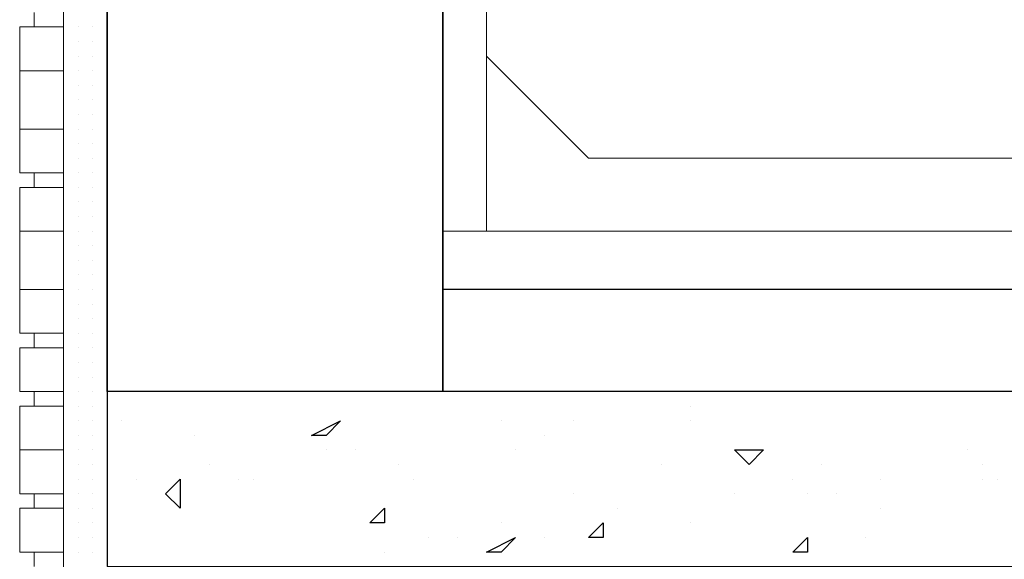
# Model space of a CAD drawing. Header units: metres. Extents: x 5.7 to 89.8, y 4 to 63.5.
# Tile 72 of 256: x 11.012 to 11.662, y 51.365 to 51.721. Entities that reach past the tile are written whole.
import ezdxf

# ---------------------------------------------------------------- set-up
doc = ezdxf.new("R2010")
doc.units = ezdxf.units.M
doc.header["$MEASUREMENT"] = 0
for name, color, linetype in [('PDF17_boresh', 7, 'Continuous'), ('PDF17_hatch', 7, 'Continuous'), ('PDF17_hatch-borshi', 7, 'Continuous'), ('PDF17_kaff', 7, 'Continuous'), ('PDF17_wall', 7, 'Continuous')]:
    doc.layers.add(name, color=color, linetype=linetype)

msp = doc.modelspace()

# ---------------------------------------------------------------- linework, layer by layer
at = {"layer": 'PDF17_boresh', "lineweight": 25}
msp.add_lwpolyline([(21.81788, 51.54297), (11.29098, 51.54297)], dxfattribs=at)
at = {"layer": 'PDF17_hatch', "lineweight": 25}
for points in [[(11.45471, 51.46592), (11.45471, 51.46592)], [(11.07909, 51.45629), (11.07909, 51.45629)], [(11.3295, 51.45629), (11.3295, 51.45629)], [(11.37766, 51.45629), (11.37766, 51.45629)], [(11.45471, 51.45629), (11.45471, 51.45629)], [(11.12725, 51.44666), (11.12725, 51.44666)], [(11.3584, 51.44666), (11.3584, 51.44666)], [(11.21393, 51.43703), (11.21393, 51.43703)], [(11.23319, 51.43703), (11.23319, 51.43703)], [(11.33913, 51.43703), (11.33913, 51.43703)], [(11.6377, 51.43703), (11.6377, 51.43703)], [(11.13688, 51.4274), (11.13688, 51.4274)], [(11.26208, 51.4274), (11.26208, 51.4274)], [(11.43544, 51.4274), (11.43544, 51.4274)], [(11.54139, 51.4274), (11.54139, 51.4274)], [(11.64733, 51.4274), (11.64733, 51.4274)], [(11.08872, 51.41777), (11.08872, 51.41777)], [(11.15614, 51.41777), (11.15614, 51.41777)], [(11.16577, 51.41777), (11.16577, 51.41777)], [(11.27171, 51.41777), (11.27171, 51.41777)], [(11.52213, 51.41777), (11.52213, 51.41777)], [(11.57991, 51.41777), (11.57991, 51.41777)], [(11.64733, 51.41777), (11.64733, 51.41777)], [(11.65696, 51.41777), (11.65696, 51.41777)], [(11.37766, 51.40814), (11.37766, 51.40814)], [(11.4836, 51.40814), (11.4836, 51.40814)], [(11.53176, 51.40814), (11.53176, 51.40814)], [(11.55102, 51.40814), (11.55102, 51.40814)], [(11.40655, 51.3985), (11.40655, 51.3985)], [(11.40655, 51.3985), (11.40655, 51.3985)], [(11.57991, 51.3985), (11.57991, 51.3985)], [(11.3295, 51.38887), (11.3295, 51.38887)], [(11.45471, 51.38887), (11.45471, 51.38887)], [(11.28135, 51.37924), (11.28135, 51.37924)], [(11.30061, 51.37924), (11.30061, 51.37924)], [(11.3584, 51.37924), (11.3584, 51.37924)], [(11.57028, 51.37924), (11.57028, 51.37924)], [(11.25245, 51.36961), (11.25245, 51.36961)]]:
    msp.add_lwpolyline(points, dxfattribs=at)
for points in [[(11.22356, 51.45629), (11.21393, 51.44666), (11.2043, 51.44666)], [(11.50286, 51.43703), (11.49323, 51.4274), (11.4836, 51.43703)], [(11.11762, 51.41777), (11.11762, 51.3985), (11.10798, 51.40814)], [(11.25245, 51.3985), (11.25245, 51.38887), (11.24282, 51.38887)], [(11.39692, 51.38887), (11.39692, 51.37924), (11.38729, 51.37924)], [(11.33913, 51.37924), (11.3295, 51.36961), (11.31987, 51.36961)], [(11.53176, 51.37924), (11.53176, 51.36961), (11.52213, 51.36961)]]:
    msp.add_lwpolyline(points, close=True, dxfattribs=at)
at = {"layer": 'PDF17_hatch-borshi', "lineweight": 18}
for points in [[(11.0502, 51.71633), (11.0502, 51.71633)], [(11.0502, 51.71633), (11.0502, 51.71633)], [(11.0502, 51.71633), (11.0502, 51.71633)], [(11.0502, 51.71633), (11.0502, 51.71633)], [(11.0502, 51.71633), (11.0502, 51.71633)], [(11.05983, 51.71633), (11.05983, 51.71633)], [(11.05983, 51.71633), (11.05983, 51.71633)], [(11.05983, 51.71633), (11.05983, 51.71633)], [(11.06946, 51.71633), (11.06946, 51.71633)], [(11.06946, 51.71633), (11.06946, 51.71633)], [(11.06946, 51.71633), (11.06946, 51.71633)], [(11.06946, 51.71633), (11.06946, 51.71633)], [(11.04057, 51.7067), (11.04057, 51.7067)], [(11.04057, 51.7067), (11.04057, 51.7067)], [(11.04057, 51.7067), (11.04057, 51.7067)], [(11.0502, 51.7067), (11.0502, 51.7067)], [(11.0502, 51.7067), (11.0502, 51.7067)], [(11.0502, 51.7067), (11.0502, 51.7067)], [(11.05983, 51.7067), (11.05983, 51.7067)], [(11.05983, 51.7067), (11.05983, 51.7067)], [(11.05983, 51.7067), (11.05983, 51.7067)], [(11.05983, 51.7067), (11.05983, 51.7067)], [(11.05983, 51.7067), (11.05983, 51.7067)], [(11.06946, 51.7067), (11.06946, 51.7067)], [(11.06946, 51.7067), (11.06946, 51.7067)], [(11.06946, 51.7067), (11.06946, 51.7067)], [(11.06946, 51.7067), (11.06946, 51.7067)], [(11.0502, 51.69707), (11.0502, 51.69707)], [(11.0502, 51.69707), (11.0502, 51.69707)], [(11.0502, 51.69707), (11.0502, 51.69707)], [(11.0502, 51.69707), (11.0502, 51.69707)], [(11.05983, 51.69707), (11.05983, 51.69707)], [(11.05983, 51.69707), (11.05983, 51.69707)], [(11.05983, 51.69707), (11.05983, 51.69707)], [(11.06946, 51.69707), (11.06946, 51.69707)], [(11.06946, 51.69707), (11.06946, 51.69707)], [(11.06946, 51.69707), (11.06946, 51.69707)], [(11.04057, 51.68744), (11.04057, 51.68744)], [(11.04057, 51.68744), (11.04057, 51.68744)], [(11.0502, 51.68744), (11.0502, 51.68744)], [(11.0502, 51.68744), (11.0502, 51.68744)], [(11.05983, 51.68744), (11.05983, 51.68744)], [(11.05983, 51.68744), (11.05983, 51.68744)], [(11.05983, 51.68744), (11.05983, 51.68744)], [(11.05983, 51.68744), (11.05983, 51.68744)], [(11.06946, 51.68744), (11.06946, 51.68744)], [(11.06946, 51.68744), (11.06946, 51.68744)], [(11.0502, 51.67781), (11.0502, 51.67781)], [(11.0502, 51.67781), (11.0502, 51.67781)], [(11.0502, 51.67781), (11.0502, 51.67781)], [(11.0502, 51.67781), (11.0502, 51.67781)], [(11.0502, 51.67781), (11.0502, 51.67781)], [(11.05983, 51.67781), (11.05983, 51.67781)], [(11.05983, 51.67781), (11.05983, 51.67781)], [(11.05983, 51.67781), (11.05983, 51.67781)], [(11.05983, 51.67781), (11.05983, 51.67781)], [(11.06946, 51.67781), (11.06946, 51.67781)], [(11.06946, 51.67781), (11.06946, 51.67781)], [(11.06946, 51.67781), (11.06946, 51.67781)], [(11.06946, 51.67781), (11.06946, 51.67781)], [(11.0502, 51.66818), (11.0502, 51.66818)], [(11.05983, 51.66818), (11.05983, 51.66818)], [(11.05983, 51.66818), (11.05983, 51.66818)], [(11.05983, 51.66818), (11.05983, 51.66818)], [(11.05983, 51.66818), (11.05983, 51.66818)], [(11.06946, 51.66818), (11.06946, 51.66818)], [(11.06946, 51.66818), (11.06946, 51.66818)], [(11.04057, 51.65855), (11.04057, 51.65855)], [(11.04057, 51.65855), (11.04057, 51.65855)], [(11.0502, 51.65855), (11.0502, 51.65855)], [(11.0502, 51.65855), (11.0502, 51.65855)], [(11.0502, 51.65855), (11.0502, 51.65855)], [(11.0502, 51.65855), (11.0502, 51.65855)], [(11.05983, 51.65855), (11.05983, 51.65855)], [(11.05983, 51.65855), (11.05983, 51.65855)], [(11.05983, 51.65855), (11.05983, 51.65855)], [(11.05983, 51.65855), (11.05983, 51.65855)], [(11.06946, 51.65855), (11.06946, 51.65855)], [(11.06946, 51.65855), (11.06946, 51.65855)], [(11.06946, 51.65855), (11.06946, 51.65855)], [(11.0502, 51.64892), (11.0502, 51.64892)], [(11.0502, 51.64892), (11.0502, 51.64892)], [(11.05983, 51.64892), (11.05983, 51.64892)], [(11.05983, 51.64892), (11.05983, 51.64892)], [(11.05983, 51.64892), (11.05983, 51.64892)], [(11.05983, 51.64892), (11.05983, 51.64892)], [(11.05983, 51.64892), (11.05983, 51.64892)], [(11.06946, 51.64892), (11.06946, 51.64892)], [(11.06946, 51.64892), (11.06946, 51.64892)], [(11.06946, 51.64892), (11.06946, 51.64892)], [(11.0502, 51.63928), (11.0502, 51.63928)], [(11.0502, 51.63928), (11.0502, 51.63928)], [(11.0502, 51.63928), (11.0502, 51.63928)], [(11.05983, 51.63928), (11.05983, 51.63928)], [(11.05983, 51.63928), (11.05983, 51.63928)], [(11.05983, 51.63928), (11.05983, 51.63928)], [(11.06946, 51.63928), (11.06946, 51.63928)], [(11.06946, 51.63928), (11.06946, 51.63928)], [(11.06946, 51.63928), (11.06946, 51.63928)], [(11.06946, 51.63928), (11.06946, 51.63928)], [(11.04057, 51.62965), (11.04057, 51.62965)], [(11.0502, 51.62965), (11.0502, 51.62965)], [(11.0502, 51.62965), (11.0502, 51.62965)], [(11.0502, 51.62965), (11.0502, 51.62965)], [(11.05983, 51.62965), (11.05983, 51.62965)], [(11.05983, 51.62965), (11.05983, 51.62965)], [(11.05983, 51.62965), (11.05983, 51.62965)], [(11.05983, 51.62965), (11.05983, 51.62965)], [(11.05983, 51.62965), (11.05983, 51.62965)], [(11.06946, 51.62965), (11.06946, 51.62965)], [(11.06946, 51.62965), (11.06946, 51.62965)], [(11.04057, 51.62002), (11.04057, 51.62002)], [(11.0502, 51.62002), (11.0502, 51.62002)], [(11.0502, 51.62002), (11.0502, 51.62002)], [(11.0502, 51.62002), (11.0502, 51.62002)], [(11.05983, 51.62002), (11.05983, 51.62002)], [(11.05983, 51.62002), (11.05983, 51.62002)], [(11.05983, 51.62002), (11.05983, 51.62002)], [(11.06946, 51.62002), (11.06946, 51.62002)], [(11.06946, 51.62002), (11.06946, 51.62002)], [(11.06946, 51.62002), (11.06946, 51.62002)], [(11.06946, 51.62002), (11.06946, 51.62002)], [(11.0502, 51.61039), (11.0502, 51.61039)], [(11.0502, 51.61039), (11.0502, 51.61039)], [(11.0502, 51.61039), (11.0502, 51.61039)], [(11.05983, 51.61039), (11.05983, 51.61039)], [(11.05983, 51.61039), (11.05983, 51.61039)], [(11.05983, 51.61039), (11.05983, 51.61039)], [(11.05983, 51.61039), (11.05983, 51.61039)], [(11.06946, 51.61039), (11.06946, 51.61039)], [(11.06946, 51.61039), (11.06946, 51.61039)], [(11.06946, 51.61039), (11.06946, 51.61039)], [(11.0502, 51.60076), (11.0502, 51.60076)], [(11.0502, 51.60076), (11.0502, 51.60076)], [(11.0502, 51.60076), (11.0502, 51.60076)], [(11.0502, 51.60076), (11.0502, 51.60076)], [(11.05983, 51.60076), (11.05983, 51.60076)], [(11.05983, 51.60076), (11.05983, 51.60076)], [(11.06946, 51.60076), (11.06946, 51.60076)], [(11.06946, 51.60076), (11.06946, 51.60076)], [(11.06946, 51.60076), (11.06946, 51.60076)], [(11.04057, 51.59113), (11.04057, 51.59113)], [(11.04057, 51.59113), (11.04057, 51.59113)], [(11.0502, 51.59113), (11.0502, 51.59113)], [(11.0502, 51.59113), (11.0502, 51.59113)], [(11.0502, 51.59113), (11.0502, 51.59113)], [(11.05983, 51.59113), (11.05983, 51.59113)], [(11.05983, 51.59113), (11.05983, 51.59113)], [(11.05983, 51.59113), (11.05983, 51.59113)], [(11.05983, 51.59113), (11.05983, 51.59113)], [(11.06946, 51.59113), (11.06946, 51.59113)], [(11.06946, 51.59113), (11.06946, 51.59113)], [(11.06946, 51.59113), (11.06946, 51.59113)], [(11.06946, 51.59113), (11.06946, 51.59113)], [(11.04057, 51.5815), (11.04057, 51.5815)], [(11.0502, 51.5815), (11.0502, 51.5815)], [(11.0502, 51.5815), (11.0502, 51.5815)], [(11.0502, 51.5815), (11.0502, 51.5815)], [(11.0502, 51.5815), (11.0502, 51.5815)], [(11.05983, 51.5815), (11.05983, 51.5815)], [(11.05983, 51.5815), (11.05983, 51.5815)], [(11.05983, 51.5815), (11.05983, 51.5815)], [(11.06946, 51.5815), (11.06946, 51.5815)], [(11.06946, 51.5815), (11.06946, 51.5815)], [(11.06946, 51.5815), (11.06946, 51.5815)], [(11.06946, 51.5815), (11.06946, 51.5815)], [(11.04057, 51.57187), (11.04057, 51.57187)], [(11.0502, 51.57187), (11.0502, 51.57187)], [(11.0502, 51.57187), (11.0502, 51.57187)], [(11.0502, 51.57187), (11.0502, 51.57187)], [(11.0502, 51.57187), (11.0502, 51.57187)], [(11.05983, 51.57187), (11.05983, 51.57187)], [(11.05983, 51.57187), (11.05983, 51.57187)], [(11.06946, 51.57187), (11.06946, 51.57187)], [(11.06946, 51.57187), (11.06946, 51.57187)], [(11.06946, 51.57187), (11.06946, 51.57187)], [(11.0502, 51.56223), (11.0502, 51.56223)], [(11.0502, 51.56223), (11.0502, 51.56223)], [(11.0502, 51.56223), (11.0502, 51.56223)], [(11.0502, 51.56223), (11.0502, 51.56223)], [(11.05983, 51.56223), (11.05983, 51.56223)], [(11.05983, 51.56223), (11.05983, 51.56223)], [(11.05983, 51.56223), (11.05983, 51.56223)], [(11.06946, 51.56223), (11.06946, 51.56223)], [(11.06946, 51.56223), (11.06946, 51.56223)], [(11.06946, 51.56223), (11.06946, 51.56223)], [(11.06946, 51.56223), (11.06946, 51.56223)], [(11.04057, 51.5526), (11.04057, 51.5526)], [(11.0502, 51.5526), (11.0502, 51.5526)], [(11.0502, 51.5526), (11.0502, 51.5526)], [(11.0502, 51.5526), (11.0502, 51.5526)], [(11.05983, 51.5526), (11.05983, 51.5526)], [(11.05983, 51.5526), (11.05983, 51.5526)], [(11.06946, 51.5526), (11.06946, 51.5526)], [(11.06946, 51.5526), (11.06946, 51.5526)], [(11.06946, 51.5526), (11.06946, 51.5526)], [(11.0502, 51.54297), (11.0502, 51.54297)], [(11.0502, 51.54297), (11.0502, 51.54297)], [(11.0502, 51.54297), (11.0502, 51.54297)], [(11.0502, 51.54297), (11.0502, 51.54297)], [(11.05983, 51.54297), (11.05983, 51.54297)], [(11.05983, 51.54297), (11.05983, 51.54297)], [(11.05983, 51.54297), (11.05983, 51.54297)], [(11.06946, 51.54297), (11.06946, 51.54297)], [(11.06946, 51.54297), (11.06946, 51.54297)], [(11.06946, 51.54297), (11.06946, 51.54297)], [(11.0502, 51.53334), (11.0502, 51.53334)], [(11.0502, 51.53334), (11.0502, 51.53334)], [(11.0502, 51.53334), (11.0502, 51.53334)], [(11.0502, 51.53334), (11.0502, 51.53334)], [(11.0502, 51.53334), (11.0502, 51.53334)], [(11.05983, 51.53334), (11.05983, 51.53334)], [(11.05983, 51.53334), (11.05983, 51.53334)], [(11.05983, 51.53334), (11.05983, 51.53334)], [(11.06946, 51.53334), (11.06946, 51.53334)], [(11.06946, 51.53334), (11.06946, 51.53334)], [(11.06946, 51.53334), (11.06946, 51.53334)], [(11.04057, 51.52371), (11.04057, 51.52371)], [(11.0502, 51.52371), (11.0502, 51.52371)], [(11.0502, 51.52371), (11.0502, 51.52371)], [(11.0502, 51.52371), (11.0502, 51.52371)], [(11.0502, 51.52371), (11.0502, 51.52371)], [(11.0502, 51.52371), (11.0502, 51.52371)], [(11.05983, 51.52371), (11.05983, 51.52371)], [(11.05983, 51.52371), (11.05983, 51.52371)], [(11.05983, 51.52371), (11.05983, 51.52371)], [(11.05983, 51.52371), (11.05983, 51.52371)], [(11.06946, 51.52371), (11.06946, 51.52371)], [(11.06946, 51.52371), (11.06946, 51.52371)], [(11.06946, 51.52371), (11.06946, 51.52371)], [(11.06946, 51.52371), (11.06946, 51.52371)], [(11.0502, 51.51408), (11.0502, 51.51408)], [(11.0502, 51.51408), (11.0502, 51.51408)], [(11.0502, 51.51408), (11.0502, 51.51408)], [(11.0502, 51.51408), (11.0502, 51.51408)], [(11.05983, 51.51408), (11.05983, 51.51408)], [(11.05983, 51.51408), (11.05983, 51.51408)], [(11.06946, 51.51408), (11.06946, 51.51408)], [(11.06946, 51.51408), (11.06946, 51.51408)], [(11.06946, 51.51408), (11.06946, 51.51408)], [(11.0502, 51.50445), (11.0502, 51.50445)], [(11.0502, 51.50445), (11.0502, 51.50445)], [(11.0502, 51.50445), (11.0502, 51.50445)], [(11.0502, 51.50445), (11.0502, 51.50445)], [(11.0502, 51.50445), (11.0502, 51.50445)], [(11.05983, 51.50445), (11.05983, 51.50445)], [(11.05983, 51.50445), (11.05983, 51.50445)], [(11.05983, 51.50445), (11.05983, 51.50445)], [(11.06946, 51.50445), (11.06946, 51.50445)], [(11.06946, 51.50445), (11.06946, 51.50445)], [(11.06946, 51.50445), (11.06946, 51.50445)], [(11.0502, 51.49482), (11.0502, 51.49482)], [(11.0502, 51.49482), (11.0502, 51.49482)], [(11.0502, 51.49482), (11.0502, 51.49482)], [(11.0502, 51.49482), (11.0502, 51.49482)], [(11.0502, 51.49482), (11.0502, 51.49482)], [(11.05983, 51.49482), (11.05983, 51.49482)], [(11.05983, 51.49482), (11.05983, 51.49482)], [(11.05983, 51.49482), (11.05983, 51.49482)], [(11.05983, 51.49482), (11.05983, 51.49482)], [(11.06946, 51.49482), (11.06946, 51.49482)], [(11.06946, 51.49482), (11.06946, 51.49482)], [(11.06946, 51.49482), (11.06946, 51.49482)], [(11.0502, 51.48518), (11.0502, 51.48518)], [(11.0502, 51.48518), (11.0502, 51.48518)], [(11.05983, 51.48518), (11.05983, 51.48518)], [(11.05983, 51.48518), (11.05983, 51.48518)], [(11.05983, 51.48518), (11.05983, 51.48518)], [(11.06946, 51.48518), (11.06946, 51.48518)], [(11.06946, 51.48518), (11.06946, 51.48518)], [(11.06946, 51.48518), (11.06946, 51.48518)], [(11.04057, 51.47555), (11.04057, 51.47555)], [(11.0502, 51.47555), (11.0502, 51.47555)], [(11.0502, 51.47555), (11.0502, 51.47555)], [(11.0502, 51.47555), (11.0502, 51.47555)], [(11.0502, 51.47555), (11.0502, 51.47555)], [(11.0502, 51.47555), (11.0502, 51.47555)], [(11.05983, 51.47555), (11.05983, 51.47555)], [(11.05983, 51.47555), (11.05983, 51.47555)], [(11.05983, 51.47555), (11.05983, 51.47555)], [(11.06946, 51.47555), (11.06946, 51.47555)], [(11.04057, 51.46592), (11.04057, 51.46592)], [(11.0502, 51.46592), (11.0502, 51.46592)], [(11.0502, 51.46592), (11.0502, 51.46592)], [(11.0502, 51.46592), (11.0502, 51.46592)], [(11.05983, 51.46592), (11.05983, 51.46592)], [(11.05983, 51.46592), (11.05983, 51.46592)], [(11.05983, 51.46592), (11.05983, 51.46592)], [(11.05983, 51.46592), (11.05983, 51.46592)], [(11.06946, 51.46592), (11.06946, 51.46592)], [(11.06946, 51.46592), (11.06946, 51.46592)], [(11.06946, 51.46592), (11.06946, 51.46592)], [(11.06946, 51.46592), (11.06946, 51.46592)], [(11.0502, 51.45629), (11.0502, 51.45629)], [(11.0502, 51.45629), (11.0502, 51.45629)], [(11.0502, 51.45629), (11.0502, 51.45629)], [(11.0502, 51.45629), (11.0502, 51.45629)], [(11.05983, 51.45629), (11.05983, 51.45629)], [(11.05983, 51.45629), (11.05983, 51.45629)], [(11.05983, 51.45629), (11.05983, 51.45629)], [(11.05983, 51.45629), (11.05983, 51.45629)], [(11.05983, 51.45629), (11.05983, 51.45629)], [(11.06946, 51.45629), (11.06946, 51.45629)], [(11.06946, 51.45629), (11.06946, 51.45629)], [(11.06946, 51.45629), (11.06946, 51.45629)], [(11.04057, 51.44666), (11.04057, 51.44666)], [(11.0502, 51.44666), (11.0502, 51.44666)], [(11.0502, 51.44666), (11.0502, 51.44666)], [(11.0502, 51.44666), (11.0502, 51.44666)], [(11.0502, 51.44666), (11.0502, 51.44666)], [(11.05983, 51.44666), (11.05983, 51.44666)], [(11.05983, 51.44666), (11.05983, 51.44666)], [(11.05983, 51.44666), (11.05983, 51.44666)], [(11.06946, 51.44666), (11.06946, 51.44666)], [(11.06946, 51.44666), (11.06946, 51.44666)], [(11.06946, 51.44666), (11.06946, 51.44666)], [(11.0502, 51.43703), (11.0502, 51.43703)], [(11.0502, 51.43703), (11.0502, 51.43703)], [(11.0502, 51.43703), (11.0502, 51.43703)], [(11.05983, 51.43703), (11.05983, 51.43703)], [(11.05983, 51.43703), (11.05983, 51.43703)], [(11.05983, 51.43703), (11.05983, 51.43703)], [(11.05983, 51.43703), (11.05983, 51.43703)], [(11.05983, 51.43703), (11.05983, 51.43703)], [(11.05983, 51.43703), (11.05983, 51.43703)], [(11.06946, 51.43703), (11.06946, 51.43703)], [(11.06946, 51.43703), (11.06946, 51.43703)], [(11.04057, 51.4274), (11.04057, 51.4274)], [(11.0502, 51.4274), (11.0502, 51.4274)], [(11.0502, 51.4274), (11.0502, 51.4274)], [(11.0502, 51.4274), (11.0502, 51.4274)], [(11.0502, 51.4274), (11.0502, 51.4274)], [(11.05983, 51.4274), (11.05983, 51.4274)], [(11.05983, 51.4274), (11.05983, 51.4274)], [(11.05983, 51.4274), (11.05983, 51.4274)], [(11.05983, 51.4274), (11.05983, 51.4274)], [(11.06946, 51.4274), (11.06946, 51.4274)], [(11.06946, 51.4274), (11.06946, 51.4274)], [(11.06946, 51.4274), (11.06946, 51.4274)], [(11.06946, 51.4274), (11.06946, 51.4274)], [(11.0502, 51.41777), (11.0502, 51.41777)], [(11.05983, 51.41777), (11.05983, 51.41777)], [(11.05983, 51.41777), (11.05983, 51.41777)], [(11.05983, 51.41777), (11.05983, 51.41777)], [(11.06946, 51.41777), (11.06946, 51.41777)], [(11.06946, 51.41777), (11.06946, 51.41777)], [(11.04057, 51.40814), (11.04057, 51.40814)], [(11.04057, 51.40814), (11.04057, 51.40814)], [(11.0502, 51.40814), (11.0502, 51.40814)], [(11.0502, 51.40814), (11.0502, 51.40814)], [(11.0502, 51.40814), (11.0502, 51.40814)], [(11.0502, 51.40814), (11.0502, 51.40814)], [(11.05983, 51.40814), (11.05983, 51.40814)], [(11.05983, 51.40814), (11.05983, 51.40814)], [(11.05983, 51.40814), (11.05983, 51.40814)], [(11.06946, 51.40814), (11.06946, 51.40814)], [(11.06946, 51.40814), (11.06946, 51.40814)], [(11.06946, 51.40814), (11.06946, 51.40814)], [(11.06946, 51.40814), (11.06946, 51.40814)], [(11.06946, 51.40814), (11.06946, 51.40814)], [(11.0502, 51.3985), (11.0502, 51.3985)], [(11.0502, 51.3985), (11.0502, 51.3985)], [(11.05983, 51.3985), (11.05983, 51.3985)], [(11.05983, 51.3985), (11.05983, 51.3985)], [(11.05983, 51.3985), (11.05983, 51.3985)], [(11.05983, 51.3985), (11.05983, 51.3985)], [(11.06946, 51.3985), (11.06946, 51.3985)], [(11.06946, 51.3985), (11.06946, 51.3985)], [(11.04057, 51.38887), (11.04057, 51.38887)], [(11.0502, 51.38887), (11.0502, 51.38887)], [(11.0502, 51.38887), (11.0502, 51.38887)], [(11.0502, 51.38887), (11.0502, 51.38887)], [(11.0502, 51.38887), (11.0502, 51.38887)], [(11.05983, 51.38887), (11.05983, 51.38887)], [(11.05983, 51.38887), (11.05983, 51.38887)], [(11.05983, 51.38887), (11.05983, 51.38887)], [(11.06946, 51.38887), (11.06946, 51.38887)], [(11.06946, 51.38887), (11.06946, 51.38887)], [(11.06946, 51.38887), (11.06946, 51.38887)], [(11.06946, 51.38887), (11.06946, 51.38887)], [(11.06946, 51.38887), (11.06946, 51.38887)], [(11.04057, 51.37924), (11.04057, 51.37924)], [(11.0502, 51.37924), (11.0502, 51.37924)], [(11.0502, 51.37924), (11.0502, 51.37924)], [(11.05983, 51.37924), (11.05983, 51.37924)], [(11.05983, 51.37924), (11.05983, 51.37924)], [(11.05983, 51.37924), (11.05983, 51.37924)], [(11.05983, 51.37924), (11.05983, 51.37924)], [(11.06946, 51.37924), (11.06946, 51.37924)], [(11.06946, 51.37924), (11.06946, 51.37924)], [(11.04057, 51.36961), (11.04057, 51.36961)], [(11.04057, 51.36961), (11.04057, 51.36961)], [(11.0502, 51.36961), (11.0502, 51.36961)], [(11.0502, 51.36961), (11.0502, 51.36961)], [(11.0502, 51.36961), (11.0502, 51.36961)], [(11.0502, 51.36961), (11.0502, 51.36961)], [(11.0502, 51.36961), (11.0502, 51.36961)], [(11.05983, 51.36961), (11.05983, 51.36961)], [(11.05983, 51.36961), (11.05983, 51.36961)], [(11.05983, 51.36961), (11.05983, 51.36961)], [(11.06946, 51.36961), (11.06946, 51.36961)], [(11.06946, 51.36961), (11.06946, 51.36961)], [(11.06946, 51.36961), (11.06946, 51.36961)], [(11.06946, 51.36961), (11.06946, 51.36961)], [(11.06946, 51.36961), (11.06946, 51.36961)]]:
    msp.add_lwpolyline(points, dxfattribs=at)
at = {"layer": 'PDF17_kaff', "lineweight": 20}
for points in [[(11.04057, 52.07269), (11.04057, 50.17534), (11.04057, 49.81899), (11.01167, 49.81899), (11.01167, 50.0405), (11.04057, 50.0405), (11.01167, 50.0405)], [(11.04057, 52.0149), (11.06946, 52.0149), (11.29098, 52.0149), (11.31987, 52.0149), (11.31987, 51.5815)], [(11.01167, 51.71633), (11.04057, 51.71633), (11.01167, 51.71633), (11.01167, 51.68744), (11.04057, 51.68744)], [(21.81788, 51.69707), (21.75046, 51.62965), (11.38729, 51.62965), (11.31987, 51.69707)], [(11.01167, 51.68744), (11.04057, 51.68744), (11.01167, 51.68744)], [(11.01167, 51.68744), (11.01167, 51.64892), (11.04057, 51.64892)], [(11.0213, 51.68744), (11.0213, 51.68744)], [(11.01167, 51.64892), (11.01167, 51.62002), (11.04057, 51.62002), (11.01167, 51.62002)], [(11.01167, 51.64892), (11.04057, 51.64892), (11.01167, 51.64892)], [(11.0213, 51.64892), (11.0213, 51.64892)], [(11.0213, 51.62002), (11.0213, 51.61039)], [(11.04057, 51.61039), (11.01167, 51.61039), (11.01167, 51.5815), (11.04057, 51.5815)], [(11.01167, 51.5815), (11.04057, 51.5815), (11.01167, 51.5815)], [(11.01167, 51.5815), (11.01167, 51.54297), (11.04057, 51.54297)], [(11.0213, 51.5815), (11.0213, 51.5815)], [(11.29098, 51.5815), (21.81788, 51.5815)], [(11.01167, 51.51408), (11.04057, 51.51408), (11.01167, 51.51408), (11.01167, 51.54297)], [(11.01167, 51.54297), (11.04057, 51.54297), (11.01167, 51.54297)], [(11.0213, 51.54297), (11.0213, 51.54297)], [(11.01167, 51.50445), (11.04057, 51.50445), (11.01167, 51.50445), (11.01167, 51.47555), (11.04057, 51.47555), (11.01167, 51.47555)], [(11.0213, 51.47555), (11.0213, 51.46592)], [(11.04057, 51.46592), (11.01167, 51.46592), (11.01167, 51.43703), (11.04057, 51.43703)], [(11.01167, 51.43703), (11.01167, 51.40814), (11.04057, 51.40814), (11.01167, 51.40814)], [(11.01167, 51.43703), (11.04057, 51.43703), (11.01167, 51.43703)], [(11.0213, 51.43703), (11.0213, 51.43703)], [(11.0213, 51.40814), (11.0213, 51.3985)], [(11.04057, 51.3985), (11.01167, 51.3985), (11.01167, 51.36961), (11.04057, 51.36961), (11.01167, 51.36961)], [(11.0213, 51.36961), (11.0213, 51.35998)]]:
    msp.add_lwpolyline(points, dxfattribs=at)
for points in [[(11.0213, 51.71633), (11.0213, 51.72596)], [(11.0213, 51.50445), (11.0213, 51.51408)]]:
    msp.add_lwpolyline(points, close=True, dxfattribs=at)
at = {"layer": 'PDF17_kaff', "lineweight": 30}
msp.add_lwpolyline([(11.06946, 51.47555), (11.06946, 51.35998), (22.05866, 51.35998), (22.05866, 51.47555)], close=True, dxfattribs=at)
at = {"layer": 'PDF17_wall', "lineweight": 30}
for points in [[(11.06946, 51.47555), (11.06946, 52.0149)], [(11.29098, 51.47555), (11.29098, 52.0149)]]:
    msp.add_lwpolyline(points, close=True, dxfattribs=at)

doc.saveas('drawing.dxf')
